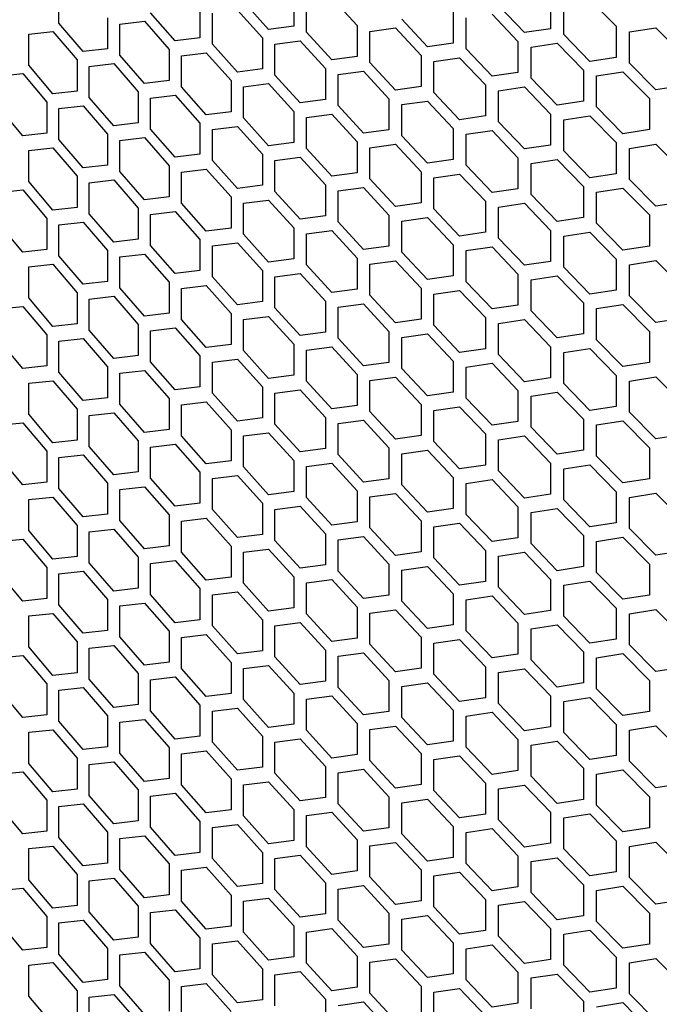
# Model space of a CAD drawing. Header units: millimetres. Extents: x 26293 to 29282, y 1612 to 3704.
# Tile 26 of 48: x 28613 to 28707, y 2639 to 2784. Entities that reach past the tile are written whole.
import ezdxf

# ---------------------------------------------------------------- set-up
doc = ezdxf.new("R2010")
doc.units = ezdxf.units.MM
doc.layers.add('1', color=7, linetype='Continuous')
doc.layers.add('5', color=251, linetype='Continuous')

msp = doc.modelspace()

# ---------------------------------------------------------------- linework, layer by layer
at = {"layer": '1'}
msp.add_open_spline([(28423.347, 2643.396), (28425.13, 2641.635), (28430.295, 2636.533), (28439.094, 2628.179), (28449.849, 2618.374), (28460.93, 2608.694), (28472.329, 2599.14), (28484.042, 2589.715), (28496.065, 2580.424), (28508.393, 2571.269), (28521.021, 2562.254), (28533.946, 2553.382), (28547.161, 2544.656), (28560.662, 2536.08), (28574.444, 2527.657), (28588.502, 2519.39), (28602.83, 2511.281), (28617.424, 2503.334), (28632.278, 2495.551), (28647.385, 2487.936), (28662.742, 2480.491), (28678.342, 2473.218), (28694.179, 2466.121), (28710.248, 2459.202), (28726.542, 2452.463), (28743.056, 2445.907), (28759.783, 2439.536), (28776.719, 2433.355), (28790.914, 2428.382), (28799.483, 2425.492), (28802.286, 2424.547)], degree=3, knots=[0, 0, 0, 0, 0.0195083, 0.05651624, 0.09352658, 0.13054011, 0.16755633, 0.20457482, 0.2415951, 0.27861683, 0.31563972, 0.35266336, 0.3896875, 0.42671193, 0.46373642, 0.50076065, 0.53778449, 0.57480783, 0.61183051, 0.64885254, 0.68587363, 0.72289393, 0.75991324, 0.79693164, 0.83394896, 0.8709652, 0.90798035, 0.94499447, 0.98200744, 1, 1, 1, 1], dxfattribs=at)
at = {"layer": '5'}
for p, q in [((28618.639, 2783.723), (28618.639, 2788.305)), ((28653.338, 2787.874), (28653.338, 2783.292)), ((28649.622, 2782.813), (28645.921, 2786.926)), ((28655.201, 2782.389), (28655.201, 2786.972)), ((28658.939, 2787.466), (28662.691, 2783.388)), ((28687.427, 2782.33), (28683.582, 2786.342)), ((28691.285, 2787.493), (28691.285, 2782.911)), ((28693.219, 2782.06), (28693.219, 2786.642)), ((28697.097, 2787.239), (28700.99, 2783.263)), ((28635.82, 2781.105), (28632.174, 2785.256)), ((28639.48, 2786.129), (28639.48, 2781.547)), ((28641.316, 2780.626), (28641.316, 2785.208)), ((28644.998, 2785.665), (28648.696, 2781.549)), ((28676.889, 2785.368), (28676.889, 2780.786)), ((28682.624, 2785.055), (28686.464, 2781.041)), ((28622.228, 2779.536), (28618.639, 2783.723)), ((28625.831, 2784.523), (28625.831, 2779.941)), ((28627.639, 2783.584), (28631.265, 2784.004)), ((28627.639, 2779.002), (28627.639, 2783.584)), ((28631.265, 2784.004), (28634.907, 2779.851)), ((28653.338, 2783.292), (28649.622, 2782.813)), ((28662.691, 2783.388), (28662.691, 2778.805)), ((28673.083, 2780.244), (28669.292, 2784.294)), ((28678.797, 2779.915), (28678.797, 2784.498)), ((28614.175, 2782.097), (28617.744, 2782.48)), ((28614.175, 2777.514), (28614.175, 2782.097)), ((28617.744, 2782.48), (28621.329, 2778.291)), ((28658.939, 2778.301), (28655.201, 2782.389)), ((28664.572, 2782.498), (28668.346, 2783.017)), ((28664.572, 2777.916), (28664.572, 2782.498)), ((28668.346, 2783.017), (28672.134, 2778.964)), ((28691.285, 2782.911), (28687.427, 2782.33)), ((28697.097, 2778.074), (28693.219, 2782.06)), ((28700.99, 2783.263), (28700.99, 2778.681)), ((28702.941, 2782.425), (28706.853, 2783.048)), ((28702.941, 2777.843), (28702.941, 2782.425)), ((28706.853, 2783.048), (28710.779, 2779.099)), ((28639.48, 2781.547), (28635.82, 2781.105)), ((28644.998, 2776.5), (28641.316, 2780.626)), ((28648.696, 2781.549), (28648.696, 2776.967)), ((28650.55, 2780.64), (28654.269, 2781.122)), ((28650.55, 2776.058), (28650.55, 2780.64)), ((28654.269, 2781.122), (28658.003, 2777.031)), ((28676.889, 2780.786), (28673.083, 2780.244)), ((28686.464, 2781.041), (28686.464, 2776.459)), ((28688.39, 2780.183), (28692.251, 2780.767)), ((28692.251, 2780.767), (28696.126, 2776.778)), ((28625.831, 2779.941), (28622.228, 2779.536)), ((28631.265, 2774.839), (28627.639, 2779.002)), ((28634.907, 2779.851), (28634.907, 2775.269)), ((28636.733, 2778.924), (28640.397, 2779.368)), ((28636.733, 2774.341), (28636.733, 2778.924)), ((28640.397, 2779.368), (28644.076, 2775.24)), ((28672.134, 2778.964), (28672.134, 2774.382)), ((28682.624, 2775.891), (28678.797, 2779.915)), ((28688.39, 2775.601), (28688.39, 2780.183)), ((28617.744, 2773.315), (28614.175, 2777.514)), ((28621.329, 2778.291), (28621.329, 2773.708)), ((28623.127, 2777.345), (28626.735, 2777.753)), ((28626.735, 2777.753), (28630.357, 2773.588)), ((28662.691, 2778.805), (28658.939, 2778.301)), ((28668.346, 2773.852), (28664.572, 2777.916)), ((28674.033, 2778.087), (28677.842, 2778.632)), ((28674.033, 2773.505), (28674.033, 2778.087)), ((28677.842, 2778.632), (28681.666, 2774.605)), ((28700.99, 2778.681), (28697.097, 2778.074)), ((28706.853, 2773.883), (28702.941, 2777.843)), ((28609.735, 2775.903), (28613.285, 2776.274)), ((28613.285, 2776.274), (28616.851, 2772.073)), ((28623.127, 2772.763), (28623.127, 2777.345)), ((28648.696, 2776.967), (28644.998, 2776.5)), ((28654.269, 2771.957), (28650.55, 2776.058)), ((28658.003, 2777.031), (28658.003, 2772.449)), ((28659.876, 2776.135), (28663.631, 2776.642)), ((28659.876, 2771.553), (28659.876, 2776.135)), ((28663.631, 2776.642), (28667.401, 2772.576)), ((28686.464, 2776.459), (28682.624, 2775.891)), ((28696.126, 2776.778), (28696.126, 2772.196)), ((28698.069, 2775.934), (28701.965, 2776.543)), ((28701.965, 2776.543), (28705.874, 2772.581)), ((28634.907, 2775.269), (28631.265, 2774.839)), ((28644.076, 2775.24), (28644.076, 2770.657)), ((28645.921, 2774.325), (28649.622, 2774.794)), ((28649.622, 2774.794), (28653.338, 2770.69)), ((28681.666, 2774.605), (28681.666, 2770.022)), ((28692.251, 2771.602), (28688.39, 2775.601)), ((28698.069, 2771.351), (28698.069, 2775.934)), ((28621.329, 2773.708), (28617.744, 2773.315)), ((28630.357, 2773.588), (28630.357, 2769.005)), ((28640.397, 2770.203), (28636.733, 2774.341)), ((28645.921, 2769.743), (28645.921, 2774.325)), ((28672.134, 2774.382), (28668.346, 2773.852)), ((28677.842, 2769.467), (28674.033, 2773.505)), ((28683.582, 2773.741), (28687.427, 2774.311)), ((28683.582, 2769.158), (28683.582, 2773.741)), ((28687.427, 2774.311), (28691.285, 2770.31)), ((28710.779, 2774.516), (28706.853, 2773.883)), ((28616.851, 2772.073), (28616.851, 2767.491)), ((28626.735, 2768.588), (28623.127, 2772.763)), ((28632.174, 2772.654), (28635.82, 2773.086)), ((28632.174, 2768.072), (28632.174, 2772.654)), ((28635.82, 2773.086), (28639.48, 2768.946)), ((28658.003, 2772.449), (28654.269, 2771.957)), ((28667.401, 2772.576), (28667.401, 2767.994)), ((28669.292, 2771.693), (28673.083, 2772.225)), ((28669.292, 2767.11), (28669.292, 2771.693)), ((28673.083, 2772.225), (28676.889, 2768.185)), ((28696.126, 2772.196), (28692.251, 2771.602)), ((28705.874, 2772.581), (28705.874, 2767.999)), ((28613.285, 2767.11), (28609.735, 2771.321)), ((28618.639, 2771.122), (28622.228, 2771.517)), ((28618.639, 2766.539), (28618.639, 2771.122)), ((28622.228, 2771.517), (28625.831, 2767.34)), ((28644.076, 2770.657), (28640.397, 2770.203)), ((28653.338, 2770.69), (28653.338, 2766.108)), ((28655.201, 2769.788), (28658.939, 2770.282)), ((28658.939, 2770.282), (28662.691, 2766.204)), ((28663.631, 2767.477), (28659.876, 2771.553)), ((28691.285, 2770.31), (28691.285, 2765.727)), ((28701.965, 2767.379), (28698.069, 2771.351)), ((28630.357, 2769.005), (28626.735, 2768.588)), ((28639.48, 2768.946), (28639.48, 2764.363)), ((28649.622, 2765.629), (28645.921, 2769.743)), ((28655.201, 2765.206), (28655.201, 2769.788)), ((28681.666, 2770.022), (28677.842, 2769.467)), ((28687.427, 2765.146), (28683.582, 2769.158)), ((28693.219, 2769.458), (28697.097, 2770.055)), ((28693.219, 2764.876), (28693.219, 2769.458)), ((28697.097, 2770.055), (28700.99, 2766.08)), ((28616.851, 2767.491), (28613.285, 2767.11)), ((28625.831, 2767.34), (28625.831, 2762.757)), ((28635.82, 2763.922), (28632.174, 2768.072)), ((28641.316, 2768.025), (28644.998, 2768.481)), ((28641.316, 2763.442), (28641.316, 2768.025)), ((28644.998, 2768.481), (28648.696, 2764.365)), ((28667.401, 2767.994), (28663.631, 2767.477)), ((28676.889, 2768.185), (28676.889, 2763.602)), ((28678.797, 2767.314), (28682.624, 2767.872)), ((28678.797, 2762.732), (28678.797, 2767.314)), ((28682.624, 2767.872), (28686.464, 2763.857)), ((28705.874, 2767.999), (28701.965, 2767.379)), ((28622.228, 2762.352), (28618.639, 2766.539)), ((28627.639, 2766.4), (28631.265, 2766.82)), ((28627.639, 2761.818), (28627.639, 2766.4)), ((28631.265, 2766.82), (28634.907, 2762.667)), ((28653.338, 2766.108), (28649.622, 2765.629)), ((28662.691, 2766.204), (28662.691, 2761.622)), ((28664.572, 2765.314), (28668.346, 2765.833)), ((28668.346, 2765.833), (28672.134, 2761.781)), ((28673.083, 2763.06), (28669.292, 2767.11)), ((28700.99, 2766.08), (28700.99, 2761.497)), ((28702.941, 2765.241), (28706.853, 2765.864)), ((28706.853, 2765.864), (28710.779, 2761.915)), ((28614.175, 2764.913), (28617.744, 2765.296)), ((28614.175, 2760.331), (28614.175, 2764.913)), ((28617.744, 2765.296), (28621.329, 2761.107)), ((28639.48, 2764.363), (28635.82, 2763.922)), ((28648.696, 2764.365), (28648.696, 2759.783)), ((28658.939, 2761.118), (28655.201, 2765.206)), ((28664.572, 2760.732), (28664.572, 2765.314)), ((28691.285, 2765.727), (28687.427, 2765.146)), ((28697.097, 2760.89), (28693.219, 2764.876)), ((28702.941, 2760.659), (28702.941, 2765.241)), ((28644.998, 2759.317), (28641.316, 2763.442)), ((28650.55, 2763.457), (28654.269, 2763.938)), ((28650.55, 2758.875), (28650.55, 2763.457)), ((28654.269, 2763.938), (28658.003, 2759.848)), ((28676.889, 2763.602), (28673.083, 2763.06)), ((28686.464, 2763.857), (28686.464, 2759.275)), ((28688.39, 2763), (28692.251, 2763.583)), ((28688.39, 2758.417), (28688.39, 2763)), ((28692.251, 2763.583), (28696.126, 2759.595)), ((28625.831, 2762.757), (28622.228, 2762.352)), ((28631.265, 2757.655), (28627.639, 2761.818)), ((28634.907, 2762.667), (28634.907, 2758.085)), ((28636.733, 2761.74), (28640.397, 2762.184)), ((28636.733, 2757.158), (28636.733, 2761.74)), ((28640.397, 2762.184), (28644.076, 2758.056)), ((28662.691, 2761.622), (28658.939, 2761.118)), ((28672.134, 2761.781), (28672.134, 2757.198)), ((28682.624, 2758.707), (28678.797, 2762.732)), ((28700.99, 2761.497), (28697.097, 2760.89)), ((28617.744, 2756.132), (28614.175, 2760.331)), ((28621.329, 2761.107), (28621.329, 2756.525)), ((28623.127, 2760.162), (28626.735, 2760.569)), ((28623.127, 2755.579), (28623.127, 2760.162)), ((28626.735, 2760.569), (28630.357, 2756.404)), ((28668.346, 2756.669), (28664.572, 2760.732)), ((28674.033, 2760.904), (28677.842, 2761.448)), ((28674.033, 2756.321), (28674.033, 2760.904)), ((28677.842, 2761.448), (28681.666, 2757.421)), ((28706.853, 2756.7), (28702.941, 2760.659)), ((28609.735, 2758.719), (28613.285, 2759.091)), ((28613.285, 2759.091), (28616.851, 2754.889)), ((28648.696, 2759.783), (28644.998, 2759.317)), ((28654.269, 2754.774), (28650.55, 2758.875)), ((28658.003, 2759.848), (28658.003, 2755.265)), ((28659.876, 2758.951), (28663.631, 2759.458)), ((28659.876, 2754.369), (28659.876, 2758.951)), ((28663.631, 2759.458), (28667.401, 2755.393)), ((28686.464, 2759.275), (28682.624, 2758.707)), ((28696.126, 2759.595), (28696.126, 2755.012)), ((28698.069, 2758.75), (28701.965, 2759.36)), ((28698.069, 2754.168), (28698.069, 2758.75)), ((28701.965, 2759.36), (28705.874, 2755.397)), ((28634.907, 2758.085), (28631.265, 2757.655)), ((28640.397, 2753.02), (28636.733, 2757.158)), ((28644.076, 2758.056), (28644.076, 2753.474)), ((28645.921, 2757.141), (28649.622, 2757.61)), ((28645.921, 2752.559), (28645.921, 2757.141)), ((28649.622, 2757.61), (28653.338, 2753.507)), ((28672.134, 2757.198), (28668.346, 2756.669)), ((28681.666, 2757.421), (28681.666, 2752.839)), ((28683.582, 2756.557), (28687.427, 2757.127)), ((28687.427, 2757.127), (28691.285, 2753.126)), ((28692.251, 2754.418), (28688.39, 2758.417)), ((28710.779, 2757.333), (28706.853, 2756.7)), ((28621.329, 2756.525), (28617.744, 2756.132)), ((28630.357, 2756.404), (28630.357, 2751.822)), ((28632.174, 2755.471), (28635.82, 2755.903)), ((28635.82, 2755.903), (28639.48, 2751.762)), ((28677.842, 2752.284), (28674.033, 2756.321)), ((28683.582, 2751.975), (28683.582, 2756.557)), ((28616.851, 2754.889), (28616.851, 2750.307)), ((28618.639, 2753.938), (28622.228, 2754.333)), ((28622.228, 2754.333), (28625.831, 2750.156)), ((28626.735, 2751.405), (28623.127, 2755.579)), ((28632.174, 2750.888), (28632.174, 2755.471)), ((28658.003, 2755.265), (28654.269, 2754.774)), ((28663.631, 2750.293), (28659.876, 2754.369)), ((28667.401, 2755.393), (28667.401, 2750.81)), ((28669.292, 2754.509), (28673.083, 2755.041)), ((28669.292, 2749.927), (28669.292, 2754.509)), ((28673.083, 2755.041), (28676.889, 2751.001)), ((28696.126, 2755.012), (28692.251, 2754.418)), ((28705.874, 2755.397), (28705.874, 2750.815)), ((28613.285, 2749.926), (28609.735, 2754.137)), ((28618.639, 2749.356), (28618.639, 2753.938)), ((28644.076, 2753.474), (28640.397, 2753.02)), ((28653.338, 2753.507), (28653.338, 2748.925)), ((28655.201, 2752.605), (28658.939, 2753.099)), ((28658.939, 2753.099), (28662.691, 2749.02)), ((28681.666, 2752.839), (28677.842, 2752.284)), ((28691.285, 2753.126), (28691.285, 2748.544)), ((28693.219, 2752.275), (28697.097, 2752.871)), ((28697.097, 2752.871), (28700.99, 2748.896)), ((28701.965, 2750.195), (28698.069, 2754.168)), ((28630.357, 2751.822), (28626.735, 2751.405)), ((28639.48, 2751.762), (28639.48, 2747.18)), ((28641.316, 2750.841), (28644.998, 2751.298)), ((28644.998, 2751.298), (28648.696, 2747.182)), ((28649.622, 2748.446), (28645.921, 2752.559)), ((28655.201, 2748.022), (28655.201, 2752.605)), ((28687.427, 2747.963), (28683.582, 2751.975)), ((28693.219, 2747.693), (28693.219, 2752.275)), ((28616.851, 2750.307), (28613.285, 2749.926)), ((28625.831, 2750.156), (28625.831, 2745.574)), ((28635.82, 2746.738), (28632.174, 2750.888)), ((28641.316, 2746.259), (28641.316, 2750.841)), ((28667.401, 2750.81), (28663.631, 2750.293)), ((28673.083, 2745.877), (28669.292, 2749.927)), ((28676.889, 2751.001), (28676.889, 2746.419)), ((28678.797, 2750.13), (28682.624, 2750.688)), ((28678.797, 2745.548), (28678.797, 2750.13)), ((28682.624, 2750.688), (28686.464, 2746.674)), ((28705.874, 2750.815), (28701.965, 2750.195)), ((28622.228, 2745.169), (28618.639, 2749.356)), ((28627.639, 2749.217), (28631.265, 2749.636)), ((28627.639, 2744.634), (28627.639, 2749.217)), ((28631.265, 2749.636), (28634.907, 2745.484)), ((28653.338, 2748.925), (28649.622, 2748.446)), ((28662.691, 2749.02), (28662.691, 2744.438)), ((28664.572, 2748.131), (28668.346, 2748.65)), ((28668.346, 2748.65), (28672.134, 2744.597)), ((28691.285, 2748.544), (28687.427, 2747.963)), ((28700.99, 2748.896), (28700.99, 2744.314)), ((28702.941, 2748.058), (28706.853, 2748.681)), ((28706.853, 2748.681), (28710.779, 2744.732)), ((28614.175, 2747.729), (28617.744, 2748.113)), ((28614.175, 2743.147), (28614.175, 2747.729)), ((28617.744, 2748.113), (28621.329, 2743.923)), ((28639.48, 2747.18), (28635.82, 2746.738)), ((28648.696, 2747.182), (28648.696, 2742.6)), ((28658.939, 2743.934), (28655.201, 2748.022)), ((28664.572, 2743.548), (28664.572, 2748.131)), ((28697.097, 2743.707), (28693.219, 2747.693)), ((28702.941, 2743.476), (28702.941, 2748.058)), ((28625.831, 2745.574), (28622.228, 2745.169)), ((28634.907, 2745.484), (28634.907, 2740.901)), ((28644.998, 2742.133), (28641.316, 2746.259)), ((28650.55, 2746.273), (28654.269, 2746.755)), ((28650.55, 2741.691), (28650.55, 2746.273)), ((28654.269, 2746.755), (28658.003, 2742.664)), ((28676.889, 2746.419), (28673.083, 2745.877)), ((28682.624, 2741.523), (28678.797, 2745.548)), ((28686.464, 2746.674), (28686.464, 2742.091)), ((28688.39, 2745.816), (28692.251, 2746.399)), ((28688.39, 2741.234), (28688.39, 2745.816)), ((28692.251, 2746.399), (28696.126, 2742.411)), ((28631.265, 2740.472), (28627.639, 2744.634)), ((28636.733, 2744.556), (28640.397, 2745.001)), ((28636.733, 2739.974), (28636.733, 2744.556)), ((28640.397, 2745.001), (28644.076, 2740.872)), ((28662.691, 2744.438), (28658.939, 2743.934)), ((28672.134, 2744.597), (28672.134, 2740.015)), ((28674.033, 2743.72), (28677.842, 2744.265)), ((28677.842, 2744.265), (28681.666, 2740.237)), ((28700.99, 2744.314), (28697.097, 2743.707)), ((28617.744, 2738.948), (28614.175, 2743.147)), ((28621.329, 2743.923), (28621.329, 2739.341)), ((28623.127, 2742.978), (28626.735, 2743.385)), ((28623.127, 2738.396), (28623.127, 2742.978)), ((28626.735, 2743.385), (28630.357, 2739.22)), ((28648.696, 2742.6), (28644.998, 2742.133)), ((28658.003, 2742.664), (28658.003, 2738.082)), ((28668.346, 2739.485), (28664.572, 2743.548)), ((28674.033, 2739.138), (28674.033, 2743.72)), ((28706.853, 2739.516), (28702.941, 2743.476)), ((28609.735, 2741.536), (28613.285, 2741.907)), ((28613.285, 2741.907), (28616.851, 2737.706)), ((28654.269, 2737.59), (28650.55, 2741.691)), ((28659.876, 2741.768), (28663.631, 2742.274)), ((28659.876, 2737.186), (28659.876, 2741.768)), ((28663.631, 2742.274), (28667.401, 2738.209)), ((28686.464, 2742.091), (28682.624, 2741.523)), ((28692.251, 2737.235), (28688.39, 2741.234)), ((28696.126, 2742.411), (28696.126, 2737.829)), ((28698.069, 2741.566), (28701.965, 2742.176)), ((28698.069, 2736.984), (28698.069, 2741.566)), ((28701.965, 2742.176), (28705.874, 2738.214)), ((28634.907, 2740.901), (28631.265, 2740.472)), ((28640.397, 2735.836), (28636.733, 2739.974)), ((28644.076, 2740.872), (28644.076, 2736.29)), ((28645.921, 2739.958), (28649.622, 2740.427)), ((28645.921, 2735.375), (28645.921, 2739.958)), ((28649.622, 2740.427), (28653.338, 2736.323)), ((28672.134, 2740.015), (28668.346, 2739.485)), ((28681.666, 2740.237), (28681.666, 2735.655)), ((28683.582, 2739.373), (28687.427, 2739.944)), ((28687.427, 2739.944), (28691.285, 2735.942)), ((28710.779, 2740.149), (28706.853, 2739.516)), ((28621.329, 2739.341), (28617.744, 2738.948)), ((28626.735, 2734.221), (28623.127, 2738.396)), ((28630.357, 2739.22), (28630.357, 2734.638)), ((28632.174, 2738.287), (28635.82, 2738.719)), ((28632.174, 2733.705), (28632.174, 2738.287)), ((28635.82, 2738.719), (28639.48, 2734.578)), ((28667.401, 2738.209), (28667.401, 2733.627)), ((28677.842, 2735.1), (28674.033, 2739.138)), ((28683.582, 2734.791), (28683.582, 2739.373)), ((28705.874, 2738.214), (28705.874, 2733.631)), ((28613.285, 2732.743), (28609.735, 2736.953)), ((28616.851, 2737.706), (28616.851, 2733.124)), ((28618.639, 2736.754), (28622.228, 2737.15)), ((28618.639, 2732.172), (28618.639, 2736.754)), ((28622.228, 2737.15), (28625.831, 2732.973)), ((28658.003, 2738.082), (28654.269, 2737.59)), ((28663.631, 2733.11), (28659.876, 2737.186)), ((28669.292, 2737.325), (28673.083, 2737.857)), ((28669.292, 2732.743), (28669.292, 2737.325)), ((28673.083, 2737.857), (28676.889, 2733.817)), ((28696.126, 2737.829), (28692.251, 2737.235)), ((28701.965, 2733.011), (28698.069, 2736.984)), ((28644.076, 2736.29), (28640.397, 2735.836)), ((28649.622, 2731.262), (28645.921, 2735.375)), ((28653.338, 2736.323), (28653.338, 2731.741)), ((28655.201, 2735.421), (28658.939, 2735.915)), ((28655.201, 2730.839), (28655.201, 2735.421)), ((28658.939, 2735.915), (28662.691, 2731.837)), ((28681.666, 2735.655), (28677.842, 2735.1)), ((28691.285, 2735.942), (28691.285, 2731.36)), ((28693.219, 2735.091), (28697.097, 2735.688)), ((28697.097, 2735.688), (28700.99, 2731.712)), ((28630.357, 2734.638), (28626.735, 2734.221)), ((28639.48, 2734.578), (28639.48, 2729.996)), ((28641.316, 2733.657), (28644.998, 2734.114)), ((28644.998, 2734.114), (28648.696, 2729.998)), ((28687.427, 2730.779), (28683.582, 2734.791)), ((28693.219, 2730.509), (28693.219, 2735.091)), ((28616.851, 2733.124), (28613.285, 2732.743)), ((28625.831, 2732.973), (28625.831, 2728.39)), ((28627.639, 2732.033), (28631.265, 2732.453)), ((28631.265, 2732.453), (28634.907, 2728.3)), ((28635.82, 2729.554), (28632.174, 2733.705)), ((28641.316, 2729.075), (28641.316, 2733.657)), ((28667.401, 2733.627), (28663.631, 2733.11)), ((28673.083, 2728.693), (28669.292, 2732.743)), ((28676.889, 2733.817), (28676.889, 2729.235)), ((28678.797, 2732.947), (28682.624, 2733.504)), ((28678.797, 2728.364), (28678.797, 2732.947)), ((28682.624, 2733.504), (28686.464, 2729.49)), ((28705.874, 2733.631), (28701.965, 2733.011)), ((28614.175, 2730.546), (28617.744, 2730.929)), ((28617.744, 2730.929), (28621.329, 2726.74)), ((28622.228, 2727.985), (28618.639, 2732.172)), ((28627.639, 2727.451), (28627.639, 2732.033)), ((28653.338, 2731.741), (28649.622, 2731.262)), ((28662.691, 2731.837), (28662.691, 2727.254)), ((28664.572, 2730.947), (28668.346, 2731.466)), ((28664.572, 2726.365), (28664.572, 2730.947)), ((28668.346, 2731.466), (28672.134, 2727.413)), ((28691.285, 2731.36), (28687.427, 2730.779)), ((28700.99, 2731.712), (28700.99, 2727.13)), ((28702.941, 2730.874), (28706.853, 2731.497)), ((28706.853, 2731.497), (28710.779, 2727.548)), ((28614.175, 2725.963), (28614.175, 2730.546)), ((28639.48, 2729.996), (28635.82, 2729.554)), ((28648.696, 2729.998), (28648.696, 2725.416)), ((28650.55, 2729.09), (28654.269, 2729.571)), ((28654.269, 2729.571), (28658.003, 2725.48)), ((28658.939, 2726.75), (28655.201, 2730.839)), ((28686.464, 2729.49), (28686.464, 2724.908)), ((28697.097, 2726.523), (28693.219, 2730.509)), ((28702.941, 2726.292), (28702.941, 2730.874)), ((28625.831, 2728.39), (28622.228, 2727.985)), ((28634.907, 2728.3), (28634.907, 2723.718)), ((28644.998, 2724.949), (28641.316, 2729.075)), ((28650.55, 2724.507), (28650.55, 2729.09)), ((28676.889, 2729.235), (28673.083, 2728.693)), ((28682.624, 2724.34), (28678.797, 2728.364)), ((28688.39, 2728.632), (28692.251, 2729.216)), ((28688.39, 2724.05), (28688.39, 2728.632)), ((28692.251, 2729.216), (28696.126, 2725.227)), ((28621.329, 2726.74), (28621.329, 2722.158)), ((28631.265, 2723.288), (28627.639, 2727.451)), ((28636.733, 2727.373), (28640.397, 2727.817)), ((28636.733, 2722.79), (28636.733, 2727.373)), ((28640.397, 2727.817), (28644.076, 2723.689)), ((28662.691, 2727.254), (28658.939, 2726.75)), ((28672.134, 2727.413), (28672.134, 2722.831)), ((28674.033, 2726.536), (28677.842, 2727.081)), ((28677.842, 2727.081), (28681.666, 2723.054)), ((28700.99, 2727.13), (28697.097, 2726.523)), ((28617.744, 2721.765), (28614.175, 2725.963)), ((28623.127, 2725.794), (28626.735, 2726.202)), ((28623.127, 2721.212), (28623.127, 2725.794)), ((28626.735, 2726.202), (28630.357, 2722.037)), ((28648.696, 2725.416), (28644.998, 2724.949)), ((28658.003, 2725.48), (28658.003, 2720.898)), ((28668.346, 2722.302), (28664.572, 2726.365)), ((28674.033, 2721.954), (28674.033, 2726.536)), ((28696.126, 2725.227), (28696.126, 2720.645)), ((28706.853, 2722.332), (28702.941, 2726.292)), ((28609.735, 2724.352), (28613.285, 2724.724)), ((28613.285, 2724.724), (28616.851, 2720.522)), ((28634.907, 2723.718), (28631.265, 2723.288)), ((28644.076, 2723.689), (28644.076, 2719.106)), ((28654.269, 2720.406), (28650.55, 2724.507)), ((28659.876, 2724.584), (28663.631, 2725.091)), ((28659.876, 2720.002), (28659.876, 2724.584)), ((28663.631, 2725.091), (28667.401, 2721.025)), ((28686.464, 2724.908), (28682.624, 2724.34)), ((28692.251, 2720.051), (28688.39, 2724.05)), ((28698.069, 2724.383), (28701.965, 2724.992)), ((28698.069, 2719.8), (28698.069, 2724.383)), ((28701.965, 2724.992), (28705.874, 2721.03)), ((28640.397, 2718.652), (28636.733, 2722.79)), ((28645.921, 2722.774), (28649.622, 2723.243)), ((28645.921, 2718.192), (28645.921, 2722.774)), ((28649.622, 2723.243), (28653.338, 2719.14)), ((28672.134, 2722.831), (28668.346, 2722.302)), ((28681.666, 2723.054), (28681.666, 2718.472)), ((28683.582, 2722.19), (28687.427, 2722.76)), ((28687.427, 2722.76), (28691.285, 2718.759)), ((28710.779, 2722.966), (28706.853, 2722.332)), ((28621.329, 2722.158), (28617.744, 2721.765)), ((28626.735, 2717.037), (28623.127, 2721.212)), ((28630.357, 2722.037), (28630.357, 2717.454)), ((28632.174, 2721.104), (28635.82, 2721.535)), ((28632.174, 2716.521), (28632.174, 2721.104)), ((28635.82, 2721.535), (28639.48, 2717.395)), ((28658.003, 2720.898), (28654.269, 2720.406)), ((28667.401, 2721.025), (28667.401, 2716.443)), ((28677.842, 2717.917), (28674.033, 2721.954)), ((28683.582, 2717.607), (28683.582, 2722.19)), ((28705.874, 2721.03), (28705.874, 2716.448)), ((28613.285, 2715.559), (28609.735, 2719.77)), ((28616.851, 2720.522), (28616.851, 2715.94)), ((28618.639, 2719.571), (28622.228, 2719.966)), ((28618.639, 2714.988), (28618.639, 2719.571)), ((28622.228, 2719.966), (28625.831, 2715.789)), ((28663.631, 2715.926), (28659.876, 2720.002)), ((28669.292, 2720.142), (28673.083, 2720.674)), ((28669.292, 2715.56), (28669.292, 2720.142)), ((28673.083, 2720.674), (28676.889, 2716.634)), ((28696.126, 2720.645), (28692.251, 2720.051)), ((28701.965, 2715.828), (28698.069, 2719.8)), ((28644.076, 2719.106), (28640.397, 2718.652)), ((28649.622, 2714.078), (28645.921, 2718.192)), ((28653.338, 2719.14), (28653.338, 2714.557)), ((28655.201, 2718.237), (28658.939, 2718.731)), ((28655.201, 2713.655), (28655.201, 2718.237)), ((28658.939, 2718.731), (28662.691, 2714.653)), ((28681.666, 2718.472), (28677.842, 2717.917)), ((28691.285, 2718.759), (28691.285, 2714.177)), ((28693.219, 2717.908), (28697.097, 2718.504)), ((28693.219, 2713.325), (28693.219, 2717.908)), ((28697.097, 2718.504), (28700.99, 2714.529)), ((28630.357, 2717.454), (28626.735, 2717.037)), ((28635.82, 2712.371), (28632.174, 2716.521)), ((28639.48, 2717.395), (28639.48, 2712.813)), ((28641.316, 2716.474), (28644.998, 2716.93)), ((28641.316, 2711.892), (28641.316, 2716.474)), ((28644.998, 2716.93), (28648.696, 2712.815)), ((28667.401, 2716.443), (28663.631, 2715.926)), ((28676.889, 2716.634), (28676.889, 2712.051)), ((28687.427, 2713.596), (28683.582, 2717.607)), ((28705.874, 2716.448), (28701.965, 2715.828)), ((28616.851, 2715.94), (28613.285, 2715.559)), ((28622.228, 2710.802), (28618.639, 2714.988)), ((28625.831, 2715.789), (28625.831, 2711.207)), ((28627.639, 2714.85), (28631.265, 2715.269)), ((28631.265, 2715.269), (28634.907, 2711.116)), ((28673.083, 2711.509), (28669.292, 2715.56)), ((28678.797, 2715.763), (28682.624, 2716.321)), ((28678.797, 2711.181), (28678.797, 2715.763)), ((28682.624, 2716.321), (28686.464, 2712.306)), ((28614.175, 2713.362), (28617.744, 2713.745)), ((28617.744, 2713.745), (28621.329, 2709.556)), ((28627.639, 2710.267), (28627.639, 2714.85)), ((28653.338, 2714.557), (28649.622, 2714.078)), ((28658.939, 2709.567), (28655.201, 2713.655)), ((28662.691, 2714.653), (28662.691, 2710.071)), ((28664.572, 2713.763), (28668.346, 2714.283)), ((28664.572, 2709.181), (28664.572, 2713.763)), ((28668.346, 2714.283), (28672.134, 2710.23)), ((28691.285, 2714.177), (28687.427, 2713.596)), ((28700.99, 2714.529), (28700.99, 2709.946)), ((28702.941, 2713.691), (28706.853, 2714.313)), ((28702.941, 2709.108), (28702.941, 2713.691)), ((28706.853, 2714.313), (28710.779, 2710.364)), ((28614.175, 2708.78), (28614.175, 2713.362)), ((28639.48, 2712.813), (28635.82, 2712.371)), ((28648.696, 2712.815), (28648.696, 2708.232)), ((28650.55, 2711.906), (28654.269, 2712.387)), ((28654.269, 2712.387), (28658.003, 2708.297)), ((28676.889, 2712.051), (28673.083, 2711.509)), ((28686.464, 2712.306), (28686.464, 2707.724)), ((28688.39, 2711.449), (28692.251, 2712.032)), ((28692.251, 2712.032), (28696.126, 2708.044)), ((28697.097, 2709.339), (28693.219, 2713.325)), ((28625.831, 2711.207), (28622.228, 2710.802)), ((28634.907, 2711.116), (28634.907, 2706.534)), ((28636.733, 2710.189), (28640.397, 2710.633)), ((28640.397, 2710.633), (28644.076, 2706.505)), ((28644.998, 2707.766), (28641.316, 2711.892)), ((28650.55, 2707.324), (28650.55, 2711.906)), ((28682.624, 2707.156), (28678.797, 2711.181)), ((28688.39, 2706.866), (28688.39, 2711.449)), ((28621.329, 2709.556), (28621.329, 2704.974)), ((28631.265, 2706.105), (28627.639, 2710.267)), ((28636.733, 2705.607), (28636.733, 2710.189)), ((28662.691, 2710.071), (28658.939, 2709.567)), ((28668.346, 2705.118), (28664.572, 2709.181)), ((28672.134, 2710.23), (28672.134, 2705.647)), ((28674.033, 2709.353), (28677.842, 2709.897)), ((28674.033, 2704.77), (28674.033, 2709.353)), ((28677.842, 2709.897), (28681.666, 2705.87)), ((28700.99, 2709.946), (28697.097, 2709.339)), ((28706.853, 2705.149), (28702.941, 2709.108)), ((28617.744, 2704.581), (28614.175, 2708.78)), ((28623.127, 2708.611), (28626.735, 2709.018)), ((28623.127, 2704.028), (28623.127, 2708.611)), ((28626.735, 2709.018), (28630.357, 2704.853)), ((28648.696, 2708.232), (28644.998, 2707.766)), ((28658.003, 2708.297), (28658.003, 2703.714)), ((28659.876, 2707.401), (28663.631, 2707.907)), ((28663.631, 2707.907), (28667.401, 2703.842)), ((28686.464, 2707.724), (28682.624, 2707.156)), ((28696.126, 2708.044), (28696.126, 2703.462)), ((28698.069, 2707.199), (28701.965, 2707.809)), ((28701.965, 2707.809), (28705.874, 2703.846)), ((28609.735, 2707.169), (28613.285, 2707.54)), ((28613.285, 2707.54), (28616.851, 2703.339)), ((28634.907, 2706.534), (28631.265, 2706.105)), ((28644.076, 2706.505), (28644.076, 2701.923)), ((28654.269, 2703.223), (28650.55, 2707.324)), ((28659.876, 2702.818), (28659.876, 2707.401)), ((28692.251, 2702.868), (28688.39, 2706.866)), ((28698.069, 2702.617), (28698.069, 2707.199)), ((28621.329, 2704.974), (28617.744, 2704.581)), ((28630.357, 2704.853), (28630.357, 2700.271)), ((28640.397, 2701.469), (28636.733, 2705.607)), ((28645.921, 2705.59), (28649.622, 2706.059)), ((28645.921, 2701.008), (28645.921, 2705.59)), ((28649.622, 2706.059), (28653.338, 2701.956)), ((28672.134, 2705.647), (28668.346, 2705.118)), ((28677.842, 2700.733), (28674.033, 2704.77)), ((28681.666, 2705.87), (28681.666, 2701.288)), ((28683.582, 2705.006), (28687.427, 2705.577)), ((28683.582, 2700.424), (28683.582, 2705.006)), ((28687.427, 2705.577), (28691.285, 2701.575)), ((28710.779, 2705.782), (28706.853, 2705.149)), ((28616.851, 2703.339), (28616.851, 2698.756)), ((28626.735, 2699.854), (28623.127, 2704.028)), ((28632.174, 2703.92), (28635.82, 2704.352)), ((28632.174, 2699.338), (28632.174, 2703.92)), ((28635.82, 2704.352), (28639.48, 2700.211)), ((28658.003, 2703.714), (28654.269, 2703.223)), ((28667.401, 2703.842), (28667.401, 2699.259)), ((28669.292, 2702.958), (28673.083, 2703.49)), ((28673.083, 2703.49), (28676.889, 2699.45)), ((28696.126, 2703.462), (28692.251, 2702.868)), ((28705.874, 2703.846), (28705.874, 2699.264)), ((28613.285, 2698.375), (28609.735, 2702.586)), ((28618.639, 2702.387), (28622.228, 2702.782)), ((28618.639, 2697.805), (28618.639, 2702.387)), ((28622.228, 2702.782), (28625.831, 2698.605)), ((28644.076, 2701.923), (28640.397, 2701.469)), ((28653.338, 2701.956), (28653.338, 2697.374)), ((28663.631, 2698.743), (28659.876, 2702.818)), ((28669.292, 2698.376), (28669.292, 2702.958)), ((28701.965, 2698.644), (28698.069, 2702.617)), ((28649.622, 2696.895), (28645.921, 2701.008)), ((28655.201, 2701.054), (28658.939, 2701.548)), ((28655.201, 2696.471), (28655.201, 2701.054)), ((28658.939, 2701.548), (28662.691, 2697.469)), ((28681.666, 2701.288), (28677.842, 2700.733)), ((28687.427, 2696.412), (28683.582, 2700.424)), ((28691.285, 2701.575), (28691.285, 2696.993)), ((28693.219, 2700.724), (28697.097, 2701.32)), ((28693.219, 2696.142), (28693.219, 2700.724)), ((28697.097, 2701.32), (28700.99, 2697.345)), ((28630.357, 2700.271), (28626.735, 2699.854)), ((28635.82, 2695.187), (28632.174, 2699.338)), ((28639.48, 2700.211), (28639.48, 2695.629)), ((28641.316, 2699.29), (28644.998, 2699.747)), ((28641.316, 2694.708), (28641.316, 2699.29)), ((28644.998, 2699.747), (28648.696, 2695.631)), ((28667.401, 2699.259), (28663.631, 2698.743)), ((28676.889, 2699.45), (28676.889, 2694.868)), ((28678.797, 2698.58), (28682.624, 2699.137)), ((28682.624, 2699.137), (28686.464, 2695.123)), ((28705.874, 2699.264), (28701.965, 2698.644)), ((28616.851, 2698.756), (28613.285, 2698.375)), ((28622.228, 2693.618), (28618.639, 2697.805)), ((28625.831, 2698.605), (28625.831, 2694.023)), ((28627.639, 2697.666), (28631.265, 2698.086)), ((28627.639, 2693.084), (28627.639, 2697.666)), ((28631.265, 2698.086), (28634.907, 2693.933)), ((28673.083, 2694.326), (28669.292, 2698.376)), ((28678.797, 2693.997), (28678.797, 2698.58)), ((28614.175, 2696.179), (28617.744, 2696.562)), ((28614.175, 2691.596), (28614.175, 2696.179)), ((28617.744, 2696.562), (28621.329, 2692.373)), ((28653.338, 2697.374), (28649.622, 2696.895)), ((28658.939, 2692.383), (28655.201, 2696.471)), ((28662.691, 2697.469), (28662.691, 2692.887)), ((28664.572, 2696.58), (28668.346, 2697.099)), ((28664.572, 2691.997), (28664.572, 2696.58)), ((28668.346, 2697.099), (28672.134, 2693.046)), ((28691.285, 2696.993), (28687.427, 2696.412)), ((28697.097, 2692.156), (28693.219, 2696.142)), ((28700.99, 2697.345), (28700.99, 2692.763)), ((28702.941, 2696.507), (28706.853, 2697.13)), ((28702.941, 2691.925), (28702.941, 2696.507)), ((28706.853, 2697.13), (28710.779, 2693.181)), ((28639.48, 2695.629), (28635.82, 2695.187)), ((28644.998, 2690.582), (28641.316, 2694.708)), ((28648.696, 2695.631), (28648.696, 2691.049)), ((28650.55, 2694.722), (28654.269, 2695.204)), ((28650.55, 2690.14), (28650.55, 2694.722)), ((28654.269, 2695.204), (28658.003, 2691.113)), ((28676.889, 2694.868), (28673.083, 2694.326)), ((28686.464, 2695.123), (28686.464, 2690.541)), ((28688.39, 2694.265), (28692.251, 2694.849)), ((28692.251, 2694.849), (28696.126, 2690.86)), ((28625.831, 2694.023), (28622.228, 2693.618)), ((28634.907, 2693.933), (28634.907, 2689.35)), ((28636.733, 2693.006), (28640.397, 2693.45)), ((28640.397, 2693.45), (28644.076, 2689.322)), ((28682.624, 2689.973), (28678.797, 2693.997)), ((28688.39, 2689.683), (28688.39, 2694.265)), ((28621.329, 2692.373), (28621.329, 2687.79)), ((28623.127, 2691.427), (28626.735, 2691.835)), ((28626.735, 2691.835), (28630.357, 2687.67)), ((28631.265, 2688.921), (28627.639, 2693.084)), ((28636.733, 2688.423), (28636.733, 2693.006)), ((28662.691, 2692.887), (28658.939, 2692.383)), ((28668.346, 2687.934), (28664.572, 2691.997)), ((28672.134, 2693.046), (28672.134, 2688.464)), ((28674.033, 2692.169), (28677.842, 2692.714)), ((28674.033, 2687.587), (28674.033, 2692.169)), ((28677.842, 2692.714), (28681.666, 2688.687)), ((28700.99, 2692.763), (28697.097, 2692.156)), ((28706.853, 2687.965), (28702.941, 2691.925)), ((28609.735, 2689.985), (28613.285, 2690.356)), ((28613.285, 2690.356), (28616.851, 2686.155)), ((28617.744, 2687.397), (28614.175, 2691.596)), ((28623.127, 2686.845), (28623.127, 2691.427)), ((28648.696, 2691.049), (28644.998, 2690.582)), ((28658.003, 2691.113), (28658.003, 2686.531)), ((28659.876, 2690.217), (28663.631, 2690.724)), ((28659.876, 2685.635), (28659.876, 2690.217)), ((28663.631, 2690.724), (28667.401, 2686.658)), ((28686.464, 2690.541), (28682.624, 2689.973)), ((28696.126, 2690.86), (28696.126, 2686.278)), ((28698.069, 2690.015), (28701.965, 2690.625)), ((28701.965, 2690.625), (28705.874, 2686.663)), ((28634.907, 2689.35), (28631.265, 2688.921)), ((28644.076, 2689.322), (28644.076, 2684.739)), ((28645.921, 2688.407), (28649.622, 2688.876)), ((28649.622, 2688.876), (28653.338, 2684.772)), ((28654.269, 2686.039), (28650.55, 2690.14)), ((28692.251, 2685.684), (28688.39, 2689.683)), ((28698.069, 2685.433), (28698.069, 2690.015)), ((28621.329, 2687.79), (28617.744, 2687.397)), ((28630.357, 2687.67), (28630.357, 2683.087)), ((28640.397, 2684.285), (28636.733, 2688.423)), ((28645.921, 2683.824), (28645.921, 2688.407)), ((28672.134, 2688.464), (28668.346, 2687.934)), ((28677.842, 2683.549), (28674.033, 2687.587)), ((28681.666, 2688.687), (28681.666, 2684.104)), ((28683.582, 2687.822), (28687.427, 2688.393)), ((28683.582, 2683.24), (28683.582, 2687.822)), ((28687.427, 2688.393), (28691.285, 2684.392)), ((28710.779, 2688.598), (28706.853, 2687.965)), ((28616.851, 2686.155), (28616.851, 2681.573)), ((28626.735, 2682.67), (28623.127, 2686.845)), ((28632.174, 2686.736), (28635.82, 2687.168)), ((28632.174, 2682.154), (28632.174, 2686.736)), ((28635.82, 2687.168), (28639.48, 2683.028)), ((28658.003, 2686.531), (28654.269, 2686.039)), ((28667.401, 2686.658), (28667.401, 2682.076)), ((28669.292, 2685.775), (28673.083, 2686.307)), ((28673.083, 2686.307), (28676.889, 2682.267)), ((28696.126, 2686.278), (28692.251, 2685.684)), ((28705.874, 2686.663), (28705.874, 2682.081)), ((28613.285, 2681.192), (28609.735, 2685.403)), ((28618.639, 2685.203), (28622.228, 2685.599)), ((28618.639, 2680.621), (28618.639, 2685.203)), ((28622.228, 2685.599), (28625.831, 2681.422)), ((28644.076, 2684.739), (28640.397, 2684.285)), ((28653.338, 2684.772), (28653.338, 2680.19)), ((28663.631, 2681.559), (28659.876, 2685.635)), ((28669.292, 2681.192), (28669.292, 2685.775)), ((28691.285, 2684.392), (28691.285, 2679.809)), ((28701.965, 2681.46), (28698.069, 2685.433)), ((28630.357, 2683.087), (28626.735, 2682.67)), ((28639.48, 2683.028), (28639.48, 2678.445)), ((28649.622, 2679.711), (28645.921, 2683.824)), ((28655.201, 2683.87), (28658.939, 2684.364)), ((28655.201, 2679.288), (28655.201, 2683.87)), ((28658.939, 2684.364), (28662.691, 2680.286)), ((28681.666, 2684.104), (28677.842, 2683.549)), ((28687.427, 2679.228), (28683.582, 2683.24)), ((28693.219, 2683.54), (28697.097, 2684.137)), ((28693.219, 2678.958), (28693.219, 2683.54)), ((28697.097, 2684.137), (28700.99, 2680.162)), ((28616.851, 2681.573), (28613.285, 2681.192)), ((28635.82, 2678.004), (28632.174, 2682.154)), ((28641.316, 2682.107), (28644.998, 2682.563)), ((28641.316, 2677.524), (28641.316, 2682.107)), ((28644.998, 2682.563), (28648.696, 2678.447)), ((28667.401, 2682.076), (28663.631, 2681.559)), ((28676.889, 2682.267), (28676.889, 2677.684)), ((28678.797, 2681.396), (28682.624, 2681.954)), ((28682.624, 2681.954), (28686.464, 2677.939)), ((28705.874, 2682.081), (28701.965, 2681.46)), ((28622.228, 2676.434), (28618.639, 2680.621)), ((28625.831, 2681.422), (28625.831, 2676.839)), ((28627.639, 2680.482), (28631.265, 2680.902)), ((28627.639, 2675.9), (28627.639, 2680.482)), ((28631.265, 2680.902), (28634.907, 2676.749)), ((28653.338, 2680.19), (28649.622, 2679.711)), ((28662.691, 2680.286), (28662.691, 2675.703)), ((28673.083, 2677.142), (28669.292, 2681.192)), ((28678.797, 2676.814), (28678.797, 2681.396)), ((28700.99, 2680.162), (28700.99, 2675.579)), ((28614.175, 2678.995), (28617.744, 2679.378)), ((28614.175, 2674.413), (28614.175, 2678.995)), ((28617.744, 2679.378), (28621.329, 2675.189)), ((28658.939, 2675.199), (28655.201, 2679.288)), ((28664.572, 2679.396), (28668.346, 2679.915)), ((28664.572, 2674.814), (28664.572, 2679.396)), ((28668.346, 2679.915), (28672.134, 2675.862)), ((28691.285, 2679.809), (28687.427, 2679.228)), ((28697.097, 2674.972), (28693.219, 2678.958)), ((28702.941, 2679.323), (28706.853, 2679.946)), ((28702.941, 2674.741), (28702.941, 2679.323)), ((28706.853, 2679.946), (28710.779, 2675.997)), ((28639.48, 2678.445), (28635.82, 2678.004)), ((28644.998, 2673.399), (28641.316, 2677.524)), ((28648.696, 2678.447), (28648.696, 2673.865)), ((28650.55, 2677.539), (28654.269, 2678.02)), ((28650.55, 2672.956), (28650.55, 2677.539)), ((28654.269, 2678.02), (28658.003, 2673.929)), ((28676.889, 2677.684), (28673.083, 2677.142)), ((28686.464, 2677.939), (28686.464, 2673.357)), ((28688.39, 2677.081), (28692.251, 2677.665)), ((28692.251, 2677.665), (28696.126, 2673.677)), ((28625.831, 2676.839), (28622.228, 2676.434)), ((28631.265, 2671.737), (28627.639, 2675.9)), ((28634.907, 2676.749), (28634.907, 2672.167)), ((28636.733, 2675.822), (28640.397, 2676.266)), ((28636.733, 2671.24), (28636.733, 2675.822)), ((28640.397, 2676.266), (28644.076, 2672.138)), ((28662.691, 2675.703), (28658.939, 2675.199)), ((28672.134, 2675.862), (28672.134, 2671.28)), ((28682.624, 2672.789), (28678.797, 2676.814)), ((28688.39, 2672.499), (28688.39, 2677.081)), ((28617.744, 2670.214), (28614.175, 2674.413)), ((28621.329, 2675.189), (28621.329, 2670.607)), ((28623.127, 2674.243), (28626.735, 2674.651)), ((28623.127, 2669.661), (28623.127, 2674.243)), ((28626.735, 2674.651), (28630.357, 2670.486)), ((28668.346, 2670.751), (28664.572, 2674.814)), ((28674.033, 2674.985), (28677.842, 2675.53)), ((28674.033, 2670.403), (28674.033, 2674.985)), ((28677.842, 2675.53), (28681.666, 2671.503)), ((28700.99, 2675.579), (28697.097, 2674.972)), ((28706.853, 2670.781), (28702.941, 2674.741)), ((28609.735, 2672.801), (28613.285, 2673.173)), ((28613.285, 2673.173), (28616.851, 2668.971)), ((28648.696, 2673.865), (28644.998, 2673.399)), ((28654.269, 2668.856), (28650.55, 2672.956)), ((28658.003, 2673.929), (28658.003, 2669.347)), ((28659.876, 2673.033), (28663.631, 2673.54)), ((28659.876, 2668.451), (28659.876, 2673.033)), ((28663.631, 2673.54), (28667.401, 2669.474)), ((28686.464, 2673.357), (28682.624, 2672.789)), ((28696.126, 2673.677), (28696.126, 2669.094)), ((28698.069, 2672.832), (28701.965, 2673.441)), ((28698.069, 2668.25), (28698.069, 2672.832)), ((28701.965, 2673.441), (28705.874, 2669.479)), ((28634.907, 2672.167), (28631.265, 2671.737)), ((28644.076, 2672.138), (28644.076, 2667.556)), ((28645.921, 2671.223), (28649.622, 2671.692)), ((28649.622, 2671.692), (28653.338, 2667.589)), ((28681.666, 2671.503), (28681.666, 2666.921)), ((28692.251, 2668.5), (28688.39, 2672.499)), ((28710.779, 2671.415), (28706.853, 2670.781)), ((28621.329, 2670.607), (28617.744, 2670.214)), ((28630.357, 2670.486), (28630.357, 2665.904)), ((28632.174, 2669.553), (28635.82, 2669.985)), ((28635.82, 2669.985), (28639.48, 2665.844)), ((28640.397, 2667.102), (28636.733, 2671.24)), ((28645.921, 2666.641), (28645.921, 2671.223)), ((28672.134, 2671.28), (28668.346, 2670.751)), ((28677.842, 2666.366), (28674.033, 2670.403)), ((28683.582, 2670.639), (28687.427, 2671.209)), ((28683.582, 2666.057), (28683.582, 2670.639)), ((28687.427, 2671.209), (28691.285, 2667.208)), ((28616.851, 2668.971), (28616.851, 2664.389)), ((28618.639, 2668.02), (28622.228, 2668.415)), ((28622.228, 2668.415), (28625.831, 2664.238)), ((28626.735, 2665.486), (28623.127, 2669.661)), ((28632.174, 2664.97), (28632.174, 2669.553)), ((28658.003, 2669.347), (28654.269, 2668.856)), ((28663.631, 2664.375), (28659.876, 2668.451)), ((28667.401, 2669.474), (28667.401, 2664.892)), ((28669.292, 2668.591), (28673.083, 2669.123)), ((28669.292, 2664.009), (28669.292, 2668.591)), ((28673.083, 2669.123), (28676.889, 2665.083)), ((28696.126, 2669.094), (28692.251, 2668.5)), ((28705.874, 2669.479), (28705.874, 2664.897)), ((28613.285, 2664.008), (28609.735, 2668.219)), ((28618.639, 2663.438), (28618.639, 2668.02)), ((28644.076, 2667.556), (28640.397, 2667.102)), ((28653.338, 2667.589), (28653.338, 2663.006)), ((28655.201, 2666.686), (28658.939, 2667.18)), ((28658.939, 2667.18), (28662.691, 2663.102)), ((28691.285, 2667.208), (28691.285, 2662.626)), ((28693.219, 2666.357), (28697.097, 2666.953)), ((28697.097, 2666.953), (28700.99, 2662.978)), ((28701.965, 2664.277), (28698.069, 2668.25)), ((28630.357, 2665.904), (28626.735, 2665.486)), ((28639.48, 2665.844), (28639.48, 2661.262)), ((28649.622, 2662.527), (28645.921, 2666.641)), ((28655.201, 2662.104), (28655.201, 2666.686)), ((28681.666, 2666.921), (28677.842, 2666.366)), ((28687.427, 2662.045), (28683.582, 2666.057)), ((28693.219, 2661.774), (28693.219, 2666.357)), ((28616.851, 2664.389), (28613.285, 2664.008)), ((28625.831, 2664.238), (28625.831, 2659.656)), ((28635.82, 2660.82), (28632.174, 2664.97)), ((28641.316, 2664.923), (28644.998, 2665.38)), ((28641.316, 2660.341), (28641.316, 2664.923)), ((28644.998, 2665.38), (28648.696, 2661.264)), ((28667.401, 2664.892), (28663.631, 2664.375)), ((28676.889, 2665.083), (28676.889, 2660.501)), ((28678.797, 2664.212), (28682.624, 2664.77)), ((28678.797, 2659.63), (28678.797, 2664.212)), ((28682.624, 2664.77), (28686.464, 2660.756)), ((28705.874, 2664.897), (28701.965, 2664.277)), ((28622.228, 2659.251), (28618.639, 2663.438)), ((28627.639, 2663.299), (28631.265, 2663.718)), ((28627.639, 2658.716), (28627.639, 2663.299)), ((28631.265, 2663.718), (28634.907, 2659.565)), ((28653.338, 2663.006), (28649.622, 2662.527)), ((28662.691, 2663.102), (28662.691, 2658.52)), ((28664.572, 2662.212), (28668.346, 2662.732)), ((28668.346, 2662.732), (28672.134, 2658.679)), ((28673.083, 2659.958), (28669.292, 2664.009)), ((28691.285, 2662.626), (28687.427, 2662.045)), ((28700.99, 2662.978), (28700.99, 2658.396)), ((28702.941, 2662.14), (28706.853, 2662.762)), ((28706.853, 2662.762), (28710.779, 2658.813)), ((28614.175, 2661.811), (28617.744, 2662.195)), ((28614.175, 2657.229), (28614.175, 2661.811)), ((28617.744, 2662.195), (28621.329, 2658.005)), ((28639.48, 2661.262), (28635.82, 2660.82)), ((28648.696, 2661.264), (28648.696, 2656.681)), ((28658.939, 2658.016), (28655.201, 2662.104)), ((28664.572, 2657.63), (28664.572, 2662.212)), ((28697.097, 2657.789), (28693.219, 2661.774)), ((28702.941, 2657.557), (28702.941, 2662.14)), ((28644.998, 2656.215), (28641.316, 2660.341)), ((28650.55, 2660.355), (28654.269, 2660.837)), ((28650.55, 2655.773), (28650.55, 2660.355)), ((28654.269, 2660.837), (28658.003, 2656.746)), ((28676.889, 2660.501), (28673.083, 2659.958)), ((28686.464, 2660.756), (28686.464, 2656.173)), ((28688.39, 2659.898), (28692.251, 2660.481)), ((28688.39, 2655.316), (28688.39, 2659.898)), ((28692.251, 2660.481), (28696.126, 2656.493)), ((28625.831, 2659.656), (28622.228, 2659.251)), ((28631.265, 2654.554), (28627.639, 2658.716)), ((28634.907, 2659.565), (28634.907, 2654.983)), ((28636.733, 2658.638), (28640.397, 2659.082)), ((28636.733, 2654.056), (28636.733, 2658.638)), ((28640.397, 2659.082), (28644.076, 2654.954)), ((28662.691, 2658.52), (28658.939, 2658.016)), ((28672.134, 2658.679), (28672.134, 2654.097)), ((28674.033, 2657.802), (28677.842, 2658.347)), ((28677.842, 2658.347), (28681.666, 2654.319)), ((28682.624, 2655.605), (28678.797, 2659.63)), ((28700.99, 2658.396), (28697.097, 2657.789)), ((28617.744, 2653.03), (28614.175, 2657.229)), ((28621.329, 2658.005), (28621.329, 2653.423)), ((28623.127, 2657.06), (28626.735, 2657.467)), ((28623.127, 2652.478), (28623.127, 2657.06)), ((28626.735, 2657.467), (28630.357, 2653.302)), ((28668.346, 2653.567), (28664.572, 2657.63)), ((28674.033, 2653.22), (28674.033, 2657.802)), ((28706.853, 2653.598), (28702.941, 2657.557)), ((28609.735, 2655.618), (28613.285, 2655.989)), ((28613.285, 2655.989), (28616.851, 2651.788)), ((28648.696, 2656.681), (28644.998, 2656.215)), ((28654.269, 2651.672), (28650.55, 2655.773)), ((28658.003, 2656.746), (28658.003, 2652.163)), ((28659.876, 2655.85), (28663.631, 2656.356)), ((28659.876, 2651.267), (28659.876, 2655.85)), ((28663.631, 2656.356), (28667.401, 2652.291)), ((28686.464, 2656.173), (28682.624, 2655.605)), ((28692.251, 2651.317), (28688.39, 2655.316)), ((28696.126, 2656.493), (28696.126, 2651.911)), ((28698.069, 2655.648), (28701.965, 2656.258)), ((28698.069, 2651.066), (28698.069, 2655.648)), ((28701.965, 2656.258), (28705.874, 2652.296)), ((28634.907, 2654.983), (28631.265, 2654.554)), ((28640.397, 2649.918), (28636.733, 2654.056)), ((28644.076, 2654.954), (28644.076, 2650.372)), ((28645.921, 2654.039), (28649.622, 2654.508)), ((28645.921, 2649.457), (28645.921, 2654.039)), ((28649.622, 2654.508), (28653.338, 2650.405)), ((28672.134, 2654.097), (28668.346, 2653.567)), ((28681.666, 2654.319), (28681.666, 2649.737)), ((28683.582, 2653.455), (28687.427, 2654.026)), ((28687.427, 2654.026), (28691.285, 2650.024)), ((28710.779, 2654.231), (28706.853, 2653.598)), ((28621.329, 2653.423), (28617.744, 2653.03)), ((28626.735, 2648.303), (28623.127, 2652.478)), ((28630.357, 2653.302), (28630.357, 2648.72)), ((28632.174, 2652.369), (28635.82, 2652.801)), ((28635.82, 2652.801), (28639.48, 2648.66)), ((28677.842, 2649.182), (28674.033, 2653.22)), ((28683.582, 2648.873), (28683.582, 2653.455)), ((28613.285, 2646.824), (28609.735, 2651.035)), ((28616.851, 2651.788), (28616.851, 2647.205)), ((28618.639, 2650.836), (28622.228, 2651.232)), ((28622.228, 2651.232), (28625.831, 2647.054)), ((28632.174, 2647.787), (28632.174, 2652.369)), ((28658.003, 2652.163), (28654.269, 2651.672)), ((28663.631, 2647.192), (28659.876, 2651.267)), ((28667.401, 2652.291), (28667.401, 2647.708)), ((28669.292, 2651.407), (28673.083, 2651.939)), ((28669.292, 2646.825), (28669.292, 2651.407)), ((28673.083, 2651.939), (28676.889, 2647.899)), ((28696.126, 2651.911), (28692.251, 2651.317)), ((28701.965, 2647.093), (28698.069, 2651.066)), ((28705.874, 2652.296), (28705.874, 2647.713)), ((28618.639, 2646.254), (28618.639, 2650.836)), ((28644.076, 2650.372), (28640.397, 2649.918)), ((28653.338, 2650.405), (28653.338, 2645.823)), ((28655.201, 2649.503), (28658.939, 2649.997)), ((28655.201, 2644.92), (28655.201, 2649.503)), ((28658.939, 2649.997), (28662.691, 2645.919)), ((28681.666, 2649.737), (28677.842, 2649.182)), ((28691.285, 2650.024), (28691.285, 2645.442)), ((28693.219, 2649.173), (28697.097, 2649.77)), ((28697.097, 2649.77), (28700.99, 2645.794)), ((28630.357, 2648.72), (28626.735, 2648.303)), ((28639.48, 2648.66), (28639.48, 2644.078)), ((28641.316, 2647.739), (28644.998, 2648.196)), ((28644.998, 2648.196), (28648.696, 2644.08)), ((28649.622, 2645.344), (28645.921, 2649.457)), ((28687.427, 2644.861), (28683.582, 2648.873)), ((28693.219, 2644.591), (28693.219, 2649.173)), ((28616.851, 2647.205), (28613.285, 2646.824)), ((28625.831, 2647.054), (28625.831, 2642.472)), ((28635.82, 2643.636), (28632.174, 2647.787)), ((28641.316, 2643.157), (28641.316, 2647.739)), ((28667.401, 2647.708), (28663.631, 2647.192)), ((28673.083, 2642.775), (28669.292, 2646.825)), ((28676.889, 2647.899), (28676.889, 2643.317)), ((28678.797, 2647.029), (28682.624, 2647.586)), ((28678.797, 2642.446), (28678.797, 2647.029)), ((28682.624, 2647.586), (28686.464, 2643.572)), ((28705.874, 2647.713), (28701.965, 2647.093)), ((28622.228, 2642.067), (28618.639, 2646.254)), ((28627.639, 2646.115), (28631.265, 2646.535)), ((28627.639, 2641.533), (28627.639, 2646.115)), ((28631.265, 2646.535), (28634.907, 2642.382)), ((28653.338, 2645.823), (28649.622, 2645.344)), ((28662.691, 2645.919), (28662.691, 2641.336)), ((28664.572, 2645.029), (28668.346, 2645.548)), ((28668.346, 2645.548), (28672.134, 2641.495)), ((28691.285, 2645.442), (28687.427, 2644.861)), ((28700.99, 2645.794), (28700.99, 2641.212)), ((28702.941, 2644.956), (28706.853, 2645.579)), ((28706.853, 2645.579), (28710.779, 2641.63)), ((28614.175, 2644.628), (28617.744, 2645.011)), ((28614.175, 2640.045), (28614.175, 2644.628)), ((28617.744, 2645.011), (28621.329, 2640.822)), ((28639.48, 2644.078), (28635.82, 2643.636)), ((28648.696, 2644.08), (28648.696, 2639.498)), ((28658.939, 2640.832), (28655.201, 2644.92)), ((28664.572, 2640.447), (28664.572, 2645.029)), ((28697.097, 2640.605), (28693.219, 2644.591)), ((28702.941, 2640.374), (28702.941, 2644.956)), ((28625.831, 2642.472), (28622.228, 2642.067)), ((28634.907, 2642.382), (28634.907, 2637.8)), ((28644.998, 2639.031), (28641.316, 2643.157)), ((28650.55, 2643.171), (28654.269, 2643.653)), ((28650.55, 2638.589), (28650.55, 2643.171)), ((28654.269, 2643.653), (28658.003, 2639.562)), ((28676.889, 2643.317), (28673.083, 2642.775)), ((28682.624, 2638.422), (28678.797, 2642.446)), ((28686.464, 2643.572), (28686.464, 2638.99)), ((28688.39, 2642.714), (28692.251, 2643.298)), ((28688.39, 2638.132), (28688.39, 2642.714)), ((28692.251, 2643.298), (28696.126, 2639.309)), ((28621.329, 2640.822), (28621.329, 2636.239)), ((28631.265, 2637.37), (28627.639, 2641.533)), ((28636.733, 2641.455), (28640.397, 2641.899)), ((28636.733, 2636.872), (28636.733, 2641.455)), ((28640.397, 2641.899), (28644.076, 2637.771)), ((28662.691, 2641.336), (28658.939, 2640.832)), ((28672.134, 2641.495), (28672.134, 2636.913)), ((28674.033, 2640.618), (28677.842, 2641.163)), ((28677.842, 2641.163), (28681.666, 2637.136)), ((28700.99, 2641.212), (28697.097, 2640.605)), ((28617.744, 2635.846), (28614.175, 2640.045)), ((28623.127, 2639.876), (28626.735, 2640.284)), ((28623.127, 2635.294), (28623.127, 2639.876)), ((28626.735, 2640.284), (28630.357, 2636.119)), ((28648.696, 2639.498), (28644.998, 2639.031)), ((28658.003, 2639.562), (28658.003, 2634.98)), ((28668.346, 2636.383), (28664.572, 2640.447)), ((28674.033, 2636.036), (28674.033, 2640.618)), ((28696.126, 2639.309), (28696.126, 2634.727)), ((28706.853, 2636.414), (28702.941, 2640.374)), ((28659.876, 2638.666), (28663.631, 2639.173)), ((28663.631, 2639.173), (28667.401, 2635.107)), ((28686.464, 2638.99), (28682.624, 2638.422)), ((28698.069, 2638.465), (28701.965, 2639.074)), ((28701.965, 2639.074), (28705.874, 2635.112))]:
    msp.add_line(p, q, dxfattribs=at)

doc.saveas('drawing.dxf')
